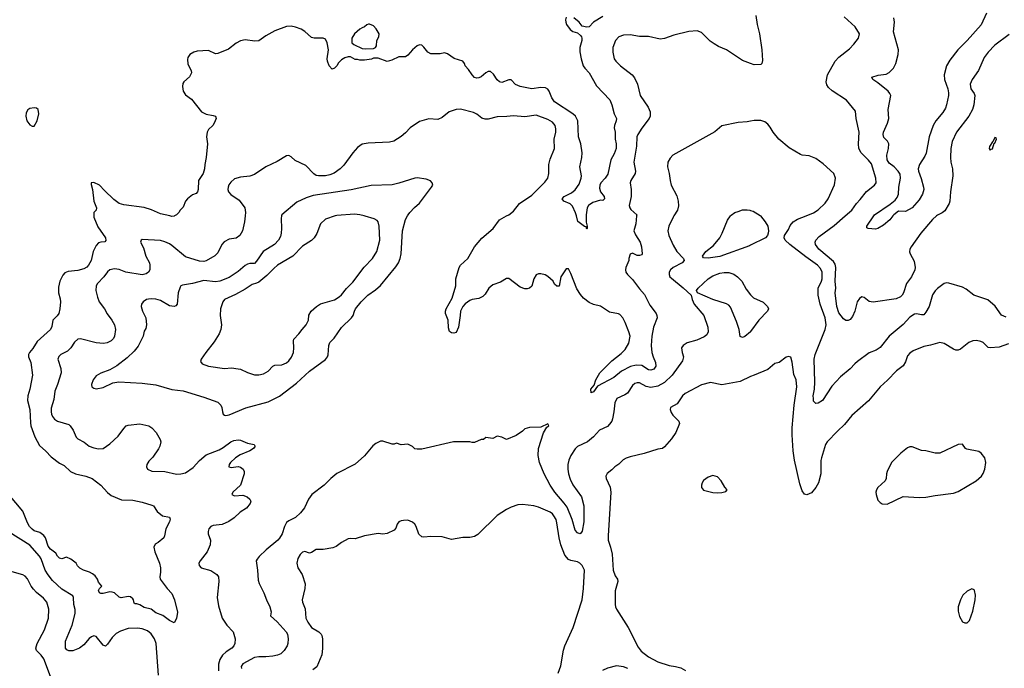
# Model space of a CAD drawing. Header units: inches. Extents: x 1793441 to 1900654, y 320892 to 470514.
# Tile 88 of 99: x 1843623 to 1852214, y 456053 to 461713. Entities that reach past the tile are written whole.
import ezdxf

# ---------------------------------------------------------------- set-up
doc = ezdxf.new("R2010")
doc.units = ezdxf.units.IN
doc.header["$MEASUREMENT"] = 0
for name, color, linetype in [('B8445', 7, 'Continuous'), ('B8446', 7, 'Continuous'), ('B8455', 7, 'Continuous'), ('B8456', 7, 'Continuous')]:
    doc.layers.add(name, color=color, linetype=linetype)

msp = doc.modelspace()

# ---------------------------------------------------------------- linework, layer by layer
at = {"layer": 'B8445', "color": 5}
for points, elevation in [([(1844269.2, 460000), (1844269.2, 459990), (1844305.3, 459905.3), (1844370.3, 459810), (1844374.9, 459785.1), (1844366.8, 459773.2), (1844330, 459772), (1844310, 459764.2), (1844290, 459741.3), (1844263.2, 459690), (1844245.3, 459610), (1844223.7, 459570), (1844208.2, 459551.8), (1844181.4, 459538.6), (1844130, 459523.5), (1844044.1, 459515.9), (1844017.7, 459502.3), (1843997.8, 459482.2), (1843972.7, 459430), (1843961.1, 459378.9), (1843962.6, 459330), (1843976.3, 459276.3), (1843977.8, 459250), (1843972.8, 459190), (1843962.9, 459150), (1843950.1, 459129.9), (1843912.7, 459090), (1843903.4, 459036.6), (1843891.2, 459008.8), (1843775.1, 458904.9), (1843737.6, 458842.4), (1843707.4, 458810), (1843700.3, 458790), (1843700.4, 458770), (1843719.9, 458719.9), (1843733.8, 458610), (1843710.2, 458490), (1843692.6, 458430), (1843691.3, 458390), (1843710.2, 458310), (1843715.6, 458195.6), (1843720.7, 458170), (1843753.6, 458073.6), (1843796.5, 457996.5), (1843850, 457948.5), (1843896.9, 457896.9), (1843970, 457842.6), (1844010, 457821.3), (1844065.5, 457770), (1844109.2, 457749.2), (1844198.8, 457730), (1844256.3, 457710), (1844331.5, 457651.5), (1844390, 457586), (1844422, 457562), (1844510, 457523.7), (1844610, 457519.6), (1844690, 457503.6), (1844776.2, 457476.2), (1844790.6, 457470), (1844822, 457422), (1844870, 457382.8), (1844931, 457371), (1844934.4, 457354.4), (1844930.6, 457330), (1844896.3, 457270), (1844887.3, 457210), (1844878.8, 457190), (1844830, 457149.5), (1844804.1, 457135.9), (1844794, 457110), (1844802, 457070), (1844841, 456970), (1844850.7, 456930.7), (1844850.7, 456890.7), (1844844, 456850), (1844847.3, 456830), (1844908.9, 456748.9), (1844950, 456706.8), (1844972.7, 456650), (1844998.7, 456541.3), (1844990, 456488), (1844970, 456449), (1844930, 456469.3), (1844872.8, 456512.8), (1844810, 456536.2), (1844769.8, 456569.8), (1844710, 456582.6), (1844670, 456606.6), (1844645.5, 456614.5), (1844630, 456614), (1844620.2, 456620.2), (1844615.6, 456650), (1844610, 456659.3), (1844590, 456675.8), (1844570, 456680.5), (1844506.5, 456666.5), (1844490, 456674.5), (1844450, 456711.6), (1844430, 456718), (1844410, 456719.3), (1844350, 456705.6), (1844330, 456705.1), (1844319, 456710), (1844310, 456732), (1844319, 456750), (1844338, 456770), (1844310, 456804), (1844300.4, 456830), (1844279.7, 456859.7), (1844258.6, 456878.6), (1844233, 456893), (1844179.5, 456910), (1844146, 456926), (1844127.2, 456947.2), (1844115.6, 456970), (1844070, 457004.5), (1844030, 457021.6), (1843990, 457008.2), (1843970, 457013.3), (1843953.3, 457030), (1843937, 457057), (1843890, 457092.2), (1843870, 457118.3), (1843846.9, 457190), (1843832.9, 457212.9), (1843797, 457237), (1843750, 457252), (1843730, 457266.4), (1843709.2, 457290), (1843690, 457322), (1843650, 457423), (1843528.3, 457570)], 320), ([(1845590.5, 460000), (1845584.6, 459950), (1845565.3, 459870), (1845543.8, 459830), (1845510, 459806.6), (1845450, 459796.3), (1845406.8, 459773.2), (1845384.9, 459750), (1845350, 459678), (1845326.5, 459653.5), (1845250, 459609.8), (1845230, 459603.5), (1845190, 459604.1), (1845070, 459644.5), (1844950, 459743.1), (1844930, 459757.4), (1844890, 459775.5), (1844850, 459786.2), (1844690, 459794.5), (1844681, 459790), (1844677.3, 459770), (1844701.6, 459721.6), (1844723.9, 459650), (1844754.4, 459590), (1844759.1, 459570), (1844757, 459530), (1844745.5, 459510), (1844724.9, 459495.1), (1844690, 459487.1), (1844548.7, 459508.7), (1844490, 459532.4), (1844450, 459538.9), (1844410, 459531.1), (1844390, 459513.3), (1844357.2, 459470), (1844302, 459410), (1844290.2, 459390), (1844287.7, 459350), (1844300.2, 459290), (1844315.6, 459250), (1844362.3, 459190), (1844385.4, 459145.4), (1844427, 459090), (1844448.7, 459050), (1844458.7, 459010), (1844450.4, 458950), (1844440.4, 458930), (1844422, 458910), (1844386.2, 458893.8), (1844352.7, 458887.3), (1844290, 458891.5), (1844151.9, 458928.1), (1844130, 458925.1), (1844100.8, 458899.2), (1844067.4, 458850), (1844039.8, 458820.2), (1843982, 458790), (1843964.9, 458775.1), (1843956, 458750), (1843982.3, 458670), (1843983.1, 458630), (1843953.1, 458530), (1843929.1, 458470), (1843920.5, 458399.5), (1843896.9, 458323.1), (1843896.1, 458290), (1843900.8, 458270), (1843908.7, 458248.7), (1843926.9, 458226.9), (1843952.7, 458210), (1844050, 458179), (1844062, 458170), (1844090.4, 458130), (1844116.4, 458070), (1844130, 458056.4), (1844185.8, 458025.8), (1844230, 457991.8), (1844270, 457976.5), (1844310, 457967.4), (1844350, 457970.5), (1844410, 458010.4), (1844480.6, 458079.4), (1844530, 458146.8), (1844552.5, 458167.5), (1844570, 458174.8), (1844670, 458187), (1844748.8, 458168.8), (1844774.8, 458150), (1844814, 458110), (1844847.3, 458050), (1844852.7, 458030), (1844844.9, 457990), (1844832.8, 457967.2), (1844784.9, 457895.1), (1844750, 457861.2), (1844730.6, 457830), (1844728.2, 457810), (1844737.3, 457790), (1844774.3, 457774.3), (1844890, 457770.3), (1844990, 457747.8), (1845030, 457749.1), (1845070, 457759.7), (1845135.3, 457804.7), (1845190, 457866.7), (1845250, 457915.3), (1845361.7, 457958.3), (1845399.1, 457980.9), (1845463.6, 458030), (1845490, 458040.8), (1845530, 458046.3), (1845550, 458043.1), (1845610, 458018), (1845667.1, 458007.1), (1845675.5, 457995.5), (1845676.3, 457990), (1845662, 457970), (1845630.6, 457950), (1845545.1, 457914.9), (1845504.4, 457890), (1845462.4, 457850), (1845450.7, 457830), (1845446.8, 457810), (1845466.4, 457806.4), (1845530, 457812.4), (1845550, 457808), (1845573.4, 457790), (1845582.4, 457770), (1845581.3, 457750), (1845548.5, 457650), (1845481.1, 457590), (1845474.9, 457570), (1845496.5, 457556.5), (1845570, 457563.1), (1845606.8, 457550), (1845630.8, 457530), (1845638.8, 457510), (1845634.8, 457490), (1845602, 457450), (1845546.1, 457413.9), (1845493.6, 457366.4), (1845447.5, 457332.5), (1845390, 457308.2), (1845310, 457299.3), (1845290, 457289.2), (1845274, 457270), (1845267.3, 457247.3), (1845267.3, 457227.3), (1845287.7, 457170), (1845284.9, 457130), (1845256.9, 457070), (1845195.8, 456990), (1845187, 456970), (1845188.4, 456950), (1845204.9, 456930), (1845290, 456904.9), (1845342, 456870), (1845357.1, 456850), (1845359.5, 456810), (1845345.7, 456670), (1845357, 456597), (1845390.5, 456490), (1845430.5, 456430), (1845484.9, 456370), (1845502, 456310), (1845500.4, 456270), (1845492.4, 456250), (1845474.4, 456230), (1845423.2, 456196.8), (1845391.8, 456168.2), (1845369, 456131), (1845357.6, 456090), (1845358.6, 456030)], 340), ([(1845908.1, 460000), (1845903.1, 459976.9), (1845907.7, 459890), (1845905.2, 459850), (1845898.4, 459821.6), (1845880.3, 459790), (1845844.9, 459750), (1845747.2, 459690), (1845690, 459604.7), (1845670, 459584.5), (1845630, 459584.1), (1845610, 459579.3), (1845590, 459568.7), (1845530, 459516.5), (1845450, 459461.8), (1845370, 459430.6), (1845330, 459424.2), (1845230, 459438.2), (1845129.7, 459409.7), (1845043.2, 459396.8), (1845030, 459389.5), (1845022.6, 459377.4), (1845004.9, 459330), (1844996.3, 459230), (1844985.2, 459214.8), (1844970.5, 459209.5), (1844930, 459215.8), (1844850, 459261), (1844810, 459274.2), (1844770, 459278), (1844745.8, 459274.2), (1844730, 459269.6), (1844699.1, 459250), (1844685.5, 459230), (1844681.6, 459210), (1844694.4, 459170), (1844723.7, 459110), (1844730.4, 459050), (1844722, 459018), (1844710, 458995.3), (1844699, 458950), (1844655.8, 458864.2), (1844621, 458819), (1844559.3, 458760.7), (1844470, 458693), (1844410, 458658.7), (1844330, 458627.3), (1844290, 458603.7), (1844263, 458570), (1844248, 458530), (1844251.3, 458510), (1844270, 458496), (1844291, 458491), (1844350, 458503), (1844436.6, 458543.4), (1844488.4, 458551.6), (1844690, 458542.4), (1844810, 458525.3), (1844950, 458485.8), (1845050, 458472.8), (1845230, 458419.5), (1845350, 458374.4), (1845377.3, 458350), (1845387.3, 458330), (1845391.3, 458290), (1845398, 458270), (1845410, 458261), (1845419.8, 458259.8), (1845450, 458264.4), (1845595.7, 458324.3), (1845790, 458378.5), (1845890, 458427.2), (1846038.8, 458541.2), (1846150, 458644.9), (1846291.3, 458748.7), (1846307.3, 458770), (1846312.9, 458787.1), (1846319.6, 458870), (1846330, 458896.3), (1846365.6, 458934.4), (1846430, 459027.3), (1846518, 459110), (1846532.3, 459130), (1846542.9, 459170), (1846553.6, 459190), (1846601.7, 459250), (1846661.1, 459310), (1846725.6, 459354.4), (1846770, 459394.3), (1846903.8, 459556.2), (1846926.6, 459590), (1846941.8, 459630), (1846949.8, 459670), (1846961.8, 459870), (1846989.8, 459970), (1847005.7, 460000)], 360), ([(1844972, 460000), (1844970, 459999), (1844950, 459996), (1844932.2, 460000)], 320), ([(1846374.1, 460000), (1846290, 459971.2), (1846247.4, 459930), (1846214.5, 459845.5), (1846192.1, 459807.9), (1846170, 459786.3), (1846090, 459735.4), (1846004.4, 459650), (1845873.4, 459570), (1845838.9, 459541.1), (1845779.8, 459480.2), (1845710, 459422.7), (1845690, 459412.1), (1845650, 459402.6), (1845590, 459360.4), (1845505.9, 459314.1), (1845410.3, 459269.7), (1845396.3, 459250), (1845374, 459190), (1845370.7, 459130), (1845382, 459050), (1845376.3, 459010), (1845362, 458970), (1845318.7, 458901.3), (1845245.5, 458810), (1845206, 458750), (1845201, 458730), (1845216, 458710), (1845270.3, 458690.3), (1845410, 458670.3), (1845470, 458674), (1845530, 458666.3), (1845550, 458661.7), (1845610, 458632.9), (1845670, 458614), (1845710, 458612.9), (1845750, 458622.3), (1845790, 458646), (1845831.8, 458688.2), (1845850, 458697.4), (1845910, 458700.3), (1845950, 458719.5), (1845970, 458737), (1845993.6, 458766.4), (1846012.1, 458807.9), (1846015, 458850), (1846010.8, 458909.2), (1846015.7, 458924.3), (1846059.1, 458970), (1846087.3, 459010), (1846123.5, 459050), (1846142, 459090), (1846145.4, 459134.6), (1846165.1, 459170), (1846211.1, 459208.9), (1846248.2, 459231.8), (1846370, 459269.2), (1846410, 459292.9), (1846430, 459310.3), (1846473.5, 459366.5), (1846530, 459423.1), (1846628.1, 459551.9), (1846701.7, 459630), (1846737.3, 459690), (1846765.6, 459790), (1846760.4, 459910), (1846751.5, 459950), (1846740.8, 459960.8), (1846714, 459974), (1846637.3, 459997.3), (1846626.9, 460000)], 380), ([(1849330.2, 460000), (1849323.6, 459990), (1849286.3, 459910), (1849279, 459870), (1849286.5, 459830), (1849324.6, 459744.6), (1849357.6, 459690), (1849414.8, 459630), (1849418.8, 459610), (1849404, 459590), (1849325.5, 459550), (1849301.6, 459530), (1849290.4, 459510), (1849288, 459490), (1849296.3, 459470), (1849310, 459456.3), (1849412.8, 459372.8), (1849482, 459310), (1849491, 459270), (1849507.7, 459230), (1849590.4, 459130), (1849625.3, 459030), (1849628.2, 458990), (1849617, 458963), (1849595.1, 458944.9), (1849530, 458915.8), (1849446.6, 458893.4), (1849410.7, 458870), (1849397.3, 458850), (1849402, 458810), (1849414, 458770), (1849405.2, 458734.8), (1849315.8, 458610), (1849250, 458547.1), (1849190, 458515), (1849130, 458504.1), (1849090, 458512.3), (1849030, 458543.1), (1849010, 458545.1), (1848990, 458538.9), (1848970, 458520.7), (1848925.6, 458454.4), (1848902.2, 458437.8), (1848832.7, 458407.2), (1848814.6, 458370), (1848807.6, 458290), (1848795.3, 458230), (1848788.4, 458210), (1848770, 458183.7), (1848750, 458162.9), (1848680.7, 458130), (1848628.5, 458071.5), (1848578, 458030), (1848490, 457987), (1848470, 457967.4), (1848431.1, 457910), (1848413.4, 457870), (1848405, 457830), (1848404.5, 457790), (1848410.2, 457750), (1848424.7, 457704.7), (1848450, 457654.4), (1848524.4, 457550), (1848544.9, 457470), (1848544.6, 457330), (1848530.3, 457249.7), (1848516, 457230), (1848510, 457226), (1848490, 457235.1), (1848470, 457257.2), (1848443.4, 457350), (1848398.1, 457458.1), (1848374.4, 457494.4), (1848291.6, 457590), (1848249.8, 457650), (1848199, 457750), (1848158.9, 457850), (1848146, 457910), (1848148.1, 457971.9), (1848193.2, 458106.8), (1848222, 458158), (1848238, 458170), (1848230, 458186), (1848170, 458158), (1848070, 458155.3), (1848030, 458142), (1848010, 458122), (1847955.3, 458084.7), (1847870, 458048.7), (1847830, 458068.7), (1847790, 458078), (1847750, 458058), (1847690, 458066), (1847670, 458048), (1847650, 458048.7), (1847590, 458022), (1847570, 458022), (1847550, 458028.7), (1847408.9, 458028.9), (1847130, 457964), (1847090, 457964), (1847070, 457969), (1847048.9, 457988.9), (1847010, 458008), (1846950, 458002), (1846910, 458018), (1846891.1, 458008.9), (1846871.1, 458008.9), (1846790, 458034), (1846770, 458034), (1846730, 458014), (1846705.2, 457994.8), (1846632.5, 457907.5), (1846550, 457834), (1846390, 457753.2), (1846336, 457710), (1846278.8, 457650), (1846170.8, 457570), (1846142, 457530), (1846108.1, 457451.9), (1846074, 457410), (1846030.3, 457369.7), (1845970, 457340.7), (1845950, 457326), (1845932, 457290), (1845912.8, 457227.2), (1845890, 457187), (1845874.9, 457170), (1845772.3, 457087.7), (1845711.1, 457028.9), (1845693.6, 457006.4), (1845687.2, 456990), (1845687.4, 456970), (1845697.7, 456910), (1845702.4, 456822.4), (1845711.6, 456791.6), (1845751.9, 456711.9), (1845774.9, 456650), (1845804.9, 456590), (1845815.3, 456544.7), (1845812, 456510), (1845870, 456459.1), (1845948.7, 456370), (1845958.7, 456350), (1845964.9, 456310), (1845963.1, 456270), (1845957.6, 456250), (1845930, 456207.3), (1845900, 456180), (1845872, 456168), (1845830, 456159.8), (1845770, 456153.7), (1845710, 456154.4), (1845672.1, 456147.9), (1845569.4, 456090.6), (1845555.3, 456070), (1845557, 456050)], 360), ([(1849005.5, 460000), (1848999, 459930), (1848981.3, 459870), (1848995.8, 459835.8), (1849037.1, 459770), (1849047.7, 459730), (1849054, 459670), (1849050, 459662), (1849030, 459655.3), (1849010, 459655.3), (1848970, 459674), (1848950, 459668), (1848936, 459630), (1848936, 459610), (1848910.7, 459550), (1848907.7, 459530), (1848912.7, 459510), (1848926.7, 459490), (1848970, 459444.2), (1849030, 459363.1), (1849074, 459314), (1849120.3, 459220.3), (1849176, 459150), (1849183.1, 459130), (1849183.6, 459110), (1849152.6, 459030), (1849138.4, 458950), (1849133.5, 458870), (1849138.5, 458810), (1849149.4, 458769.4), (1849170, 458720.7), (1849173.8, 458690), (1849156.7, 458663.3), (1849130, 458653.3), (1849110, 458658.3), (1849050, 458694.5), (1849002.1, 458697.9), (1848952.5, 458687.5), (1848873.5, 458646.5), (1848807.4, 458590), (1848663.8, 458516.2), (1848630, 458465.2), (1848610, 458458), (1848607.3, 458490), (1848635.5, 458524.5), (1848649.7, 458570), (1848685.4, 458630), (1848790, 458736.9), (1848870, 458799.6), (1848905.9, 458834.1), (1848936.5, 458890), (1848949.8, 458950), (1848938.5, 458990), (1848905.7, 459070), (1848884, 459110), (1848859.1, 459139.1), (1848847.3, 459147.2), (1848770, 459160.4), (1848690, 459211.9), (1848630, 459227.9), (1848590, 459245), (1848542.2, 459282.2), (1848514.7, 459314.7), (1848484.5, 459364.5), (1848430, 459499), (1848410, 459538), (1848390, 459539), (1848342.8, 459470), (1848330, 459386), (1848310, 459386), (1848290, 459406), (1848278, 459430), (1848231.7, 459471.7), (1848206.8, 459486.8), (1848170, 459495.1), (1848150, 459495.1), (1848130, 459485.2), (1848107.7, 459450), (1848090, 459388), (1848072, 459370), (1848050, 459364), (1848030, 459364), (1847990, 459377.2), (1847890, 459454), (1847870, 459453.2), (1847818.7, 459421.3), (1847750, 459398), (1847717.1, 459370), (1847682.8, 459317.2), (1847662.8, 459297.2), (1847630, 459280.7), (1847570, 459271.3), (1847550, 459262.4), (1847510, 459233.6), (1847488.4, 459210), (1847468.7, 459170), (1847467, 459130), (1847451.8, 459030), (1847430, 458982.7), (1847410, 458978), (1847390, 458980.9), (1847372.3, 458992.3), (1847364.9, 459024.9), (1847360.5, 459090), (1847338.7, 459150), (1847336.9, 459170), (1847343, 459190), (1847395.9, 459284.1), (1847429.3, 459389.3), (1847429.3, 459450), (1847457.2, 459550), (1847469.5, 459570.5), (1847531.4, 459628.6), (1847589.7, 459730.3), (1847654.8, 459805.3), (1847752.3, 459890), (1847810, 459966), (1847871, 460000)], 340), ([(1848564.9, 460000), (1848565.4, 459945.4), (1848574, 459910), (1848574, 459890), (1848570, 459886), (1848566, 459906), (1848550, 459908), (1848492.5, 459952.5), (1848479.5, 460000)], 320), ([(1850000, 459745.7), (1849990, 459740.7), (1849730, 459646.9), (1849630, 459632.3), (1849590, 459635.3), (1849579, 459650), (1849609.4, 459690), (1849676.5, 459743.5), (1849730, 459808.4), (1849752.1, 459850), (1849797.3, 459962.7), (1849825.2, 460000)], 360), ([(1850000, 458991.7), (1849998.8, 458990), (1849950, 458948.7), (1849930, 458938), (1849909.3, 458949.3), (1849899.3, 459010), (1849878, 459078), (1849823.8, 459203.8), (1849810, 459222), (1849790, 459234.3), (1849670, 459271.2), (1849538, 459330), (1849528, 459350), (1849542, 459370), (1849629.6, 459450), (1849670, 459476.5), (1849730, 459499.5), (1849770, 459507), (1849810, 459507), (1849852.7, 459492.7), (1849885.5, 459470), (1849924.4, 459430), (1849962, 459362), (1850000, 459312)], 360), ([(1850000, 458598.1), (1849910, 458556.8), (1849750, 458526.9), (1849650, 458546.9), (1849570, 458525.4), (1849430, 458452.1), (1849405.2, 458430), (1849359.7, 458360.3), (1849300.7, 458330), (1849298, 458310), (1849305.8, 458285.9), (1849322, 458262), (1849374.8, 458210), (1849380.7, 458190), (1849348.5, 458110), (1849310, 458054.5), (1849250, 457984.5), (1849230, 457969.7), (1849190, 457964.2), (1849070, 457925.8), (1848950, 457899.1), (1848914.3, 457885.7), (1848889.2, 457870.8), (1848850, 457833.6), (1848814.9, 457810), (1848790, 457784.5), (1848747.2, 457752.8), (1848738, 457730), (1848739.3, 457710), (1848773.4, 457633.4), (1848779.6, 457590), (1848756.9, 457210), (1848758, 457170), (1848778.8, 457110), (1848792.4, 457050), (1848801.4, 456910), (1848818.9, 456858.9), (1848837.1, 456830), (1848842.4, 456810), (1848818.6, 456730), (1848818.6, 456610), (1848822.4, 456590), (1848830.3, 456570), (1848931.3, 456410), (1849017.9, 456237.9), (1849043.6, 456203.6), (1849110, 456153.6), (1849190.2, 456110.2), (1849290, 456077.3), (1849344.7, 456070), (1849390, 456057.4), (1849433.3, 456033.3)], 380), ([(1848322, 456010), (1848344.2, 456075.8), (1848367.1, 456210), (1848378, 456250), (1848452, 456410), (1848531.1, 456650), (1848542.8, 456750), (1848549.8, 456909.8), (1848531.7, 456950), (1848510, 456970.9), (1848490, 456981.5), (1848430, 456992.6), (1848410, 457001.3), (1848379.4, 457039.4), (1848344.8, 457130), (1848330.6, 457190), (1848310, 457321.2), (1848302.4, 457350), (1848284.1, 457384.1), (1848270, 457401.3), (1848250, 457415.4), (1848150, 457458.9), (1848108.5, 457471.5), (1848010, 457483.5), (1847970, 457478), (1847910, 457458.3), (1847870, 457438), (1847790, 457386), (1847620.6, 457219.4), (1847590, 457203.6), (1847550, 457194), (1847490, 457193.6), (1847390, 457177), (1847310, 457199.5), (1847210, 457203.7), (1847150, 457196), (1847130, 457199), (1847104.1, 457224.1), (1847080.9, 457290), (1847069.3, 457310), (1847050, 457329.3), (1847010, 457344.5), (1846970, 457343.6), (1846950, 457340.7), (1846930.4, 457329.6), (1846916.3, 457310), (1846904.9, 457275.1), (1846890, 457259), (1846830, 457229), (1846790, 457224), (1846749.1, 457229.1), (1846630, 457209.4), (1846550, 457183.7), (1846510, 457185.2), (1846490, 457181.2), (1846430, 457149.6), (1846383.8, 457116.2), (1846356.2, 457103.8), (1846270, 457089.8), (1846210, 457089.8), (1846170, 457063.5), (1846150, 457058.8), (1846110, 457073.1), (1846090, 457066.3), (1846070, 457045.6), (1846050.2, 457010), (1846039.5, 456970), (1846048.7, 456930), (1846087.4, 456870), (1846113.7, 456790), (1846111.8, 456750), (1846087.2, 456650), (1846090.3, 456630.3), (1846112.4, 456572.4), (1846120.2, 456490), (1846135.8, 456455.8), (1846170, 456410.3), (1846233.7, 456370), (1846251.8, 456351.8), (1846258.3, 456338.3), (1846264, 456310), (1846265.3, 456225.3), (1846257.4, 456170), (1846215.5, 456064.5), (1846181, 456039)], 380), ([(1844833, 455993), (1844812, 456270), (1844799.8, 456310), (1844770, 456353.7), (1844738.4, 456378.4), (1844690, 456398.3), (1844650, 456403.7), (1844570, 456398.9), (1844502.1, 456377.9), (1844462.9, 456357.1), (1844430, 456323), (1844390, 456263.7), (1844370, 456247), (1844350, 456255.6), (1844290, 456329.7), (1844270, 456335.6), (1844250, 456328.7), (1844230, 456312.9), (1844181.4, 456258.6), (1844145.3, 456230), (1844086.7, 456206.7), (1844050, 456206), (1844033.4, 456213.4), (1844023.1, 456230), (1844023.1, 456290), (1844079.8, 456430), (1844107, 456530), (1844105.8, 456565.8), (1844095.6, 456610), (1844092.8, 456670), (1844085.6, 456685.6), (1843990, 456742.8), (1843910, 456819.2), (1843870, 456868.5), (1843844.8, 456910), (1843810, 457007.3), (1843796.2, 457030), (1843710, 457126.9), (1843530, 457240.5)], 340), ([(1843910, 455936), (1843834.6, 456134.6), (1843810, 456167.8), (1843770, 456207), (1843763.5, 456230), (1843775.1, 456270), (1843839.8, 456390), (1843875.3, 456490), (1843876.8, 456570), (1843858.5, 456630), (1843830, 456665.4), (1843770, 456715.1), (1843743.2, 456743.2), (1843723.9, 456770), (1843690, 456834), (1843670, 456856.3), (1843648.6, 456868.6), (1843555.8, 456895.8)], 360), ([(1848930, 456049.8), (1848890, 456066.2), (1848830, 456074), (1848750, 456054.7), (1848707.3, 456032.7)], 380)]:
    msp.add_lwpolyline(points, dxfattribs=dict(at, elevation=elevation))
at = {"layer": 'B8445', "color": 5, "elevation": 420}
msp.add_lwpolyline([(1849670, 457734.5), (1849630, 457719.6), (1849590, 457693), (1849576.1, 457670), (1849570.2, 457650), (1849571.6, 457631.6), (1849590, 457606.4), (1849670, 457586), (1849710, 457583), (1849750, 457588), (1849784, 457596), (1849794, 457610), (1849774, 457634), (1849744.5, 457690), (1849710, 457722.9)], close=True, dxfattribs=at)
at = {"layer": 'B8446', "color": 5}
for points, elevation in [([(1848390, 461733.2), (1848383.8, 461710), (1848386.4, 461690), (1848394.9, 461670), (1848425.8, 461625.9), (1848450, 461610.7), (1848490, 461597.3), (1848516, 461576), (1848523.7, 461563.7), (1848528.4, 461550), (1848526.7, 461530), (1848509.1, 461470.9), (1848509, 461431), (1848520.3, 461370), (1848540.3, 461310), (1848552.4, 461290), (1848590.3, 461250), (1848654.2, 461134.2), (1848772.7, 461012.7), (1848790.2, 460970.2), (1848808.7, 460890), (1848828.8, 460850), (1848827.6, 460830), (1848812.6, 460790), (1848810.2, 460770), (1848818.3, 460730), (1848819.6, 460670), (1848827.7, 460630), (1848826.7, 460590), (1848810, 460540.9), (1848780.4, 460490), (1848754.2, 460365.8), (1848731.7, 460330), (1848694.4, 460290), (1848684.9, 460270), (1848682.5, 460242.5), (1848690.9, 460210.9), (1848721, 460170), (1848724.7, 460150), (1848710, 460135.3), (1848690, 460137.2), (1848623.8, 460116.2), (1848585.5, 460090), (1848574.9, 460070), (1848564.9, 460010), (1848564.9, 460000)], 320), ([(1848710, 461740.5), (1848630.4, 461690), (1848590.2, 461649.8), (1848570, 461647.6), (1848530, 461657.2), (1848504.5, 461690), (1848458, 461730)], 320), ([(1848479.5, 460000), (1848471.9, 460028.1), (1848446.3, 460086.3), (1848426.1, 460106.1), (1848369.2, 460130), (1848356, 460150), (1848374.5, 460170), (1848437.1, 460202.9), (1848470, 460228.4), (1848504, 460276), (1848521.6, 460330), (1848523.1, 460350), (1848508.5, 460430), (1848527.2, 460510), (1848530.6, 460550), (1848518.9, 460630), (1848499.3, 460690), (1848491.8, 460830), (1848470.9, 460870), (1848449.8, 460890), (1848290, 460995.6), (1848264.5, 461030), (1848241.4, 461090), (1848230, 461105.4), (1848210, 461118.2), (1848170, 461121.8), (1848090, 461108.7), (1847989.8, 461129.8), (1847948.5, 461148.5), (1847910, 461189.2), (1847890, 461189.2), (1847830, 461165.2), (1847810, 461169), (1847790, 461188.7), (1847757.2, 461237.2), (1847730, 461259.3), (1847710, 461259.3), (1847690.5, 461249.5), (1847650, 461214), (1847630, 461204), (1847610, 461201.2), (1847590, 461209.3), (1847569.3, 461230), (1847538.6, 461278.6), (1847510, 461308.7), (1847504, 461330), (1847488, 461350), (1847413.6, 461373.6), (1847354.8, 461414.8), (1847330, 461424), (1847290, 461414), (1847210, 461414), (1847184, 461430), (1847150, 461474), (1847130, 461489), (1847110, 461494), (1847090, 461484), (1847050, 461449.2), (1847010, 461404), (1846990, 461388.7), (1846930, 461388), (1846870, 461358), (1846830, 461349), (1846750, 461378), (1846710, 461378), (1846691.1, 461368.9), (1846630, 461358), (1846590, 461358), (1846570, 461366), (1846550, 461366), (1846510, 461388), (1846488.4, 461388.4), (1846459.8, 461380.2), (1846430, 461362), (1846404.5, 461335.5), (1846390, 461308.7), (1846370, 461288.7), (1846350, 461282), (1846324, 461310), (1846309, 461350), (1846305.2, 461370), (1846316, 461450), (1846304, 461510), (1846290, 461542), (1846270, 461552.7), (1846191.9, 461551.9), (1846170, 461558), (1846111.8, 461610), (1846078, 461630), (1846030, 461646.9), (1845990, 461654.7), (1845950, 461653.1), (1845850, 461614.5), (1845770, 461572.4), (1845710, 461527.6), (1845674.7, 461525.3), (1845590, 461537.2), (1845550, 461527.4), (1845510, 461507.1), (1845444.1, 461455.9), (1845350, 461418.9), (1845330, 461415.5), (1845270, 461445.1), (1845170, 461437.3), (1845142.8, 461430), (1845108.2, 461410), (1845090, 461382), (1845086.4, 461366.4), (1845088.5, 461328.5), (1845099.9, 461299.9), (1845118.8, 461270), (1845122.8, 461250), (1845105.2, 461214.8), (1845056, 461170), (1845045.5, 461154.5), (1845043, 461130), (1845049, 461089), (1845070, 461056.3), (1845120.2, 461020.2), (1845210, 460908.9), (1845250, 460887.8), (1845310, 460878), (1845330, 460870.4), (1845335.8, 460850), (1845320.3, 460810), (1845306.4, 460790), (1845270, 460755.6), (1845256.9, 460730), (1845252.7, 460690), (1845260.2, 460630), (1845250.9, 460510), (1845238.6, 460450), (1845235.9, 460410), (1845223.2, 460370), (1845183.6, 460310), (1845181.2, 460230), (1845175.2, 460210), (1845162.6, 460197.4), (1845130, 460182.9), (1845086.8, 460150), (1845070.5, 460129.5), (1845050, 460075.3), (1845022, 460050), (1845012, 460030), (1844992, 460010), (1844972, 460000)], 320), ([(1850000, 461330.3), (1849930, 461355.1), (1849790, 461449.7), (1849719.2, 461479.2), (1849680.9, 461500.9), (1849646.5, 461526.5), (1849570, 461601.1), (1849534.3, 461614.3), (1849461, 461610), (1849330, 461577.2), (1849250, 461549.7), (1849210, 461542.7), (1849110, 461565.1), (1849030, 461567.2), (1848950, 461581), (1848890, 461576.4), (1848850, 461563.5), (1848820.3, 461530), (1848797.3, 461470), (1848798.5, 461430), (1848810.2, 461370.2), (1848824.4, 461350), (1848866, 461310), (1848966.4, 461230), (1848986.4, 461206.4), (1849013.4, 461150), (1849035.2, 461050), (1849106, 460950), (1849124.6, 460910), (1849123.6, 460870), (1849115.2, 460850), (1849050, 460766.6), (1849015.4, 460710), (1849008.4, 460690), (1849004.1, 460610), (1848981.8, 460470), (1848996.2, 460390), (1848992.3, 460370), (1848953.6, 460310), (1848949.3, 460290), (1848957.1, 460230), (1848958.5, 460170), (1848939.6, 460090), (1848945.7, 460070), (1848955.8, 460055.8), (1849006.4, 460010), (1849005.5, 460000)], 340), ([(1847871, 460000), (1847890, 460010.6), (1847930, 460042), (1847982.7, 460110), (1848090, 460181.6), (1848204.9, 460295.1), (1848230.8, 460329.2), (1848239.7, 460370), (1848239.8, 460450), (1848250, 460494.8), (1848288.2, 460590), (1848285.4, 460670), (1848301.5, 460730), (1848301.5, 460761.5), (1848293.7, 460790), (1848270, 460819.7), (1848230, 460843.1), (1848130, 460878.3), (1848030, 460865.6), (1847930, 460873), (1847873.5, 460866.5), (1847790, 460865.4), (1847710, 460844.7), (1847683.5, 460843.5), (1847653.7, 460853.7), (1847610, 460889.6), (1847582.5, 460902.5), (1847470, 460931.8), (1847430, 460929.5), (1847370, 460909.4), (1847310, 460859.3), (1847270, 460842.7), (1847193.4, 460846.6), (1847110, 460825.2), (1847030, 460769), (1846990, 460725.2), (1846950, 460693.2), (1846887.9, 460652.1), (1846850, 460643.7), (1846663.4, 460636.6), (1846610, 460626.6), (1846570, 460598), (1846528.5, 460550), (1846450, 460442.4), (1846419.5, 460410), (1846365.6, 460374.4), (1846330, 460358.4), (1846290, 460349), (1846230, 460348.7), (1846210, 460354), (1846190, 460366.3), (1846119.3, 460439.3), (1846024.8, 460484.7), (1845990, 460517), (1845970, 460527), (1845950, 460525.6), (1845870, 460474.7), (1845770, 460428.3), (1845670, 460363.1), (1845630, 460348.5), (1845550, 460338), (1845496.2, 460323.8), (1845464.1, 460295.9), (1845447.9, 460272.1), (1845440.2, 460250), (1845439.6, 460230), (1845445.2, 460210), (1845466, 460186), (1845538.2, 460138.2), (1845586, 460070), (1845594, 460030), (1845590.5, 460000)], 340), ([(1850000, 460828.3), (1849970, 460822.6), (1849890, 460816.3), (1849750, 460787.3), (1849686.9, 460733.1), (1849320.7, 460530), (1849296.7, 460503.3), (1849276.3, 460470), (1849273.4, 460430), (1849290.5, 460370), (1849298, 460310), (1849308.2, 460270), (1849355.8, 460175.8), (1849367.4, 460130), (1849370.3, 460089.7), (1849363.1, 460050), (1849330.2, 460000)], 360), ([(1847005.7, 460000), (1847010.7, 460009.3), (1847027.1, 460030), (1847066.7, 460073.3), (1847110, 460110.4), (1847215.1, 460250), (1847226.6, 460270), (1847220.9, 460290), (1847206.2, 460306.2), (1847170, 460319.7), (1847090, 460332.6), (1847070, 460331), (1846930, 460284.7), (1846872.9, 460272.9), (1846690, 460265.7), (1846513.4, 460226.6), (1846182.5, 460177.5), (1846121.3, 460158.7), (1846039.9, 460120.1), (1845910, 460008.7), (1845908.1, 460000)], 360), ([(1844932.2, 460000), (1844850, 460018.5), (1844773.2, 460053.2), (1844710, 460072.4), (1844530, 460096), (1844490, 460109.7), (1844443.3, 460143.3), (1844361.6, 460221.6), (1844318.4, 460270), (1844270, 460291), (1844247.3, 460290), (1844245.7, 460274.3), (1844257.1, 460230), (1844270.2, 460130), (1844294, 460070), (1844290.3, 460050), (1844269, 460030), (1844269.2, 460000)], 320), ([(1849825.2, 460000), (1849830, 460006.4), (1849863.7, 460030), (1849890, 460040.3), (1849930, 460052), (1849970, 460053.7), (1849991.8, 460051.8), (1850000, 460049)], 360), ([(1846626.9, 460000), (1846590, 460009.7), (1846544.2, 460015.8), (1846390, 460005.4), (1846374.1, 460000)], 380)]:
    msp.add_lwpolyline(points, dxfattribs=dict(at, elevation=elevation))
at = {"layer": 'B8446', "color": 5, "elevation": 320}
for points in [[(1846674.6, 461674.6), (1846665.4, 461674.6), (1846650, 461668), (1846631, 461649), (1846610, 461642), (1846590, 461628.7), (1846544.7, 461590), (1846521, 461550), (1846519.6, 461519.6), (1846522, 461510), (1846536.9, 461496.9), (1846610, 461462), (1846638, 461458), (1846710, 461462), (1846726, 461470), (1846736.4, 461483.6), (1846738, 461530), (1846756.4, 461563.6), (1846758, 461590), (1846733.6, 461633.6), (1846710, 461658)], [(1843750, 460943.7), (1843710, 460938), (1843692.7, 460927.3), (1843678.8, 460901.2), (1843674.9, 460870), (1843685.5, 460830), (1843710, 460794.8), (1843730, 460784), (1843750, 460782.8), (1843775.6, 460830), (1843789.5, 460890), (1843784, 460930), (1843770, 460941.2)]]:
    msp.add_lwpolyline(points, close=True, dxfattribs=at)
at = {"layer": 'B8455', "color": 5}
for points, elevation in [([(1850087.1, 460000), (1850128, 459950), (1850150.5, 459910), (1850156.4, 459870), (1850154.4, 459850), (1850148.2, 459830), (1850130.4, 459810), (1850000, 459745.7)], 360), ([(1852230, 459117.6), (1852190, 459133.6), (1852133.9, 459213.9), (1852070, 459269.4), (1851948.7, 459310), (1851881.5, 459361.5), (1851850, 459379.3), (1851730, 459412.7), (1851710, 459416), (1851690, 459409.3), (1851630, 459367), (1851610, 459346.6), (1851588.4, 459311.6), (1851557.6, 459210), (1851530, 459160.7), (1851510, 459138.4), (1851490, 459136.3), (1851446.9, 459146.9), (1851430, 459143.5), (1851390, 459116.2), (1851330, 459054.2), (1851208.9, 458950), (1851129, 458851), (1851094.8, 458830), (1851035.5, 458804.5), (1850931.2, 458728.8), (1850908.2, 458710), (1850870, 458667.3), (1850783.2, 458596.8), (1850710, 458515.1), (1850627.7, 458390), (1850590, 458365.6), (1850570, 458363.7), (1850550, 458384), (1850547.4, 458407.4), (1850547, 458430), (1850558.2, 458490), (1850559.8, 458550), (1850555.2, 458750), (1850564.2, 458790), (1850650.5, 459009.5), (1850658.5, 459050), (1850650.5, 459110), (1850606.8, 459230), (1850588.9, 459310), (1850590.7, 459370), (1850618.8, 459430), (1850623.7, 459450), (1850623.7, 459510), (1850610, 459541.7), (1850584.5, 459570), (1850482.3, 459642.3), (1850342.7, 459750), (1850301.1, 459790), (1850293, 459810), (1850296.9, 459830), (1850330, 459883), (1850344.1, 459915.9), (1850370.7, 459949.3), (1850410, 459971.4), (1850483.3, 460000)], 360), ([(1851622.4, 460000), (1851587.2, 459970), (1851486.2, 459850), (1851400.2, 459730), (1851390.3, 459710), (1851387.7, 459687.7), (1851392, 459670), (1851426.8, 459606.8), (1851435.3, 459550), (1851432, 459530), (1851404.9, 459470), (1851359.6, 459410), (1851334.3, 459330), (1851323.1, 459310), (1851306.8, 459293.2), (1851270, 459276.2), (1851070, 459247.4), (1851034.5, 459254.5), (1850990, 459289.5), (1850970, 459294.5), (1850950, 459280.9), (1850930.3, 459249.7), (1850908.4, 459170), (1850890, 459124), (1850870, 459097.2), (1850850, 459089.2), (1850830, 459089.2), (1850810, 459101.2), (1850770, 459154.5), (1850751.1, 459210), (1850736.5, 459330), (1850742.4, 459370), (1850736.8, 459430), (1850742.1, 459550), (1850738, 459578), (1850722.5, 459602.5), (1850595.5, 459710), (1850566, 459750), (1850562.6, 459770), (1850569.7, 459790), (1850598.9, 459821.1), (1850730, 459916.9), (1850824.9, 460000)], 340), ([(1851240.2, 460000), (1851213.3, 459966.7), (1851159.2, 459920.8), (1851110, 459889.3), (1851090, 459883.7), (1851026, 459890), (1851015.3, 459895.3), (1851013.2, 459910), (1851074.9, 460000)], 320), ([(1850000, 459312), (1850010, 459298.8), (1850026.6, 459286.6), (1850110, 459246.8), (1850146.8, 459210), (1850154.8, 459190), (1850146.8, 459170), (1850070.3, 459089.7), (1850000, 458991.7)], 360), ([(1852250, 458883.1), (1852170, 458854), (1852090, 458849.6), (1852073.3, 458853.3), (1852030, 458895.6), (1852010, 458905.6), (1851970, 458914.7), (1851938, 458910), (1851903, 458897), (1851830, 458837.6), (1851810, 458829.7), (1851790, 458829.7), (1851770, 458837.6), (1851690, 458888), (1851650, 458894.7), (1851568.1, 458871.9), (1851510, 458861.1), (1851417.5, 458822.5), (1851390, 458802.9), (1851370, 458779.5), (1851350, 458726), (1851330, 458693.5), (1851273.7, 458650), (1851194.3, 458565.7), (1851131.2, 458508.8), (1851030, 458386), (1850882.6, 458257.4), (1850820, 458180), (1850757, 458123), (1850668.7, 458030), (1850654.3, 458005.7), (1850617.6, 457890), (1850613.8, 457866.2), (1850614, 457750), (1850592.6, 457670), (1850570, 457629.6), (1850530, 457584.5), (1850490, 457566.6), (1850470, 457572.7), (1850450, 457600.9), (1850430, 457662), (1850383.2, 457870), (1850371.9, 457950), (1850362.3, 458090), (1850362.9, 458150), (1850379.5, 458350), (1850402.6, 458510), (1850396.2, 458570), (1850377.2, 458617.2), (1850362.8, 458722.8), (1850350, 458769), (1850330, 458775.1), (1850310, 458767.3), (1850250, 458720.7), (1850210, 458711.5), (1850150, 458659.2), (1850030, 458611.8), (1850000, 458598.1)], 380)]:
    msp.add_lwpolyline(points, dxfattribs=dict(at, elevation=elevation))
at = {"layer": 'B8455', "color": 5, "elevation": 420}
for points in [[(1851849, 458009), (1851810, 458005.2), (1851650, 457929.4), (1851610, 457929.4), (1851530, 457949.4), (1851490, 457952.3), (1851410, 457986), (1851390, 457986.6), (1851370, 457978), (1851310, 457929.6), (1851230.4, 457850), (1851190, 457769), (1851184.2, 457750), (1851183.1, 457710), (1851174.4, 457690), (1851110.4, 457630), (1851097.6, 457610), (1851092.4, 457590), (1851094.4, 457570), (1851110, 457521), (1851130, 457498.8), (1851148.1, 457488.1), (1851190, 457484), (1851330, 457551), (1851470, 457542.8), (1851530, 457544.9), (1851610, 457560.5), (1851770, 457580.4), (1851810, 457594.4), (1851969.4, 457690), (1852013.6, 457730), (1852030, 457754), (1852043.5, 457790), (1852051.2, 457850), (1852042.9, 457890), (1852012, 457930), (1851990, 457945.1), (1851885.1, 457965.1), (1851876, 457970)], [(1851930, 456746), (1851890, 456726), (1851850.7, 456690), (1851830.4, 456649.6), (1851810.5, 456590), (1851810.4, 456550), (1851823.9, 456503.9), (1851850, 456458.8), (1851870, 456448.2), (1851890, 456450.5), (1851910, 456470.6), (1851937.7, 456550), (1851958.9, 456650), (1851960.9, 456690), (1851952.5, 456732.5), (1851950, 456739)]]:
    msp.add_lwpolyline(points, close=True, dxfattribs=at)
at = {"layer": 'B8456', "color": 5}
for points, elevation in [([(1852059.5, 461770), (1852011.8, 461668.2), (1851888.8, 461531.2), (1851808.8, 461450), (1851739.4, 461360.6), (1851710.2, 461309.8), (1851690.2, 461230), (1851692.6, 461190), (1851720.7, 461110), (1851726, 461074), (1851727.2, 461050), (1851710.2, 460970), (1851699.2, 460940.8), (1851676.5, 460903.5), (1851615.8, 460830), (1851591.6, 460788.4), (1851558.5, 460690), (1851530.9, 460549.1), (1851518.8, 460521.2), (1851474.9, 460450), (1851461.7, 460410), (1851464.2, 460390), (1851488.1, 460328.1), (1851508.9, 460250), (1851510.2, 460230), (1851499.1, 460190), (1851470, 460139.7), (1851410, 460069.5), (1851350, 460038), (1851290, 460040.7), (1851249, 460011), (1851240.2, 460000)], 320), ([(1850044.7, 461750), (1850056.9, 461670), (1850077.3, 461590), (1850099, 461450), (1850104.4, 461355.6), (1850099.1, 461330), (1850090, 461320.9), (1850030, 461319.7), (1850000, 461330.3)], 340), ([(1850824.9, 460000), (1850882, 460050), (1850922.7, 460110), (1850957, 460143), (1851010, 460214.6), (1851079.6, 460270), (1851094.7, 460290), (1851092.1, 460330), (1851053.8, 460453.8), (1851030, 460488.2), (1850965.4, 460550), (1850944.8, 460590), (1850941.5, 460630), (1850946.3, 460730), (1850921.6, 460850), (1850914.3, 460914.3), (1850837.2, 461010), (1850712.6, 461092.6), (1850679.7, 461119.7), (1850664.7, 461144.7), (1850659.6, 461170), (1850671.1, 461230), (1850738, 461350), (1850770, 461384.9), (1850861.5, 461458.6), (1850901.3, 461498.7), (1850940.9, 461550), (1850949.5, 461590), (1850911.1, 461650), (1850817.6, 461737.6)], 340), ([(1851074.9, 460000), (1851081.7, 460010), (1851218, 460102), (1851261.3, 460138.7), (1851279.6, 460160.4), (1851289.1, 460190.9), (1851293, 460250), (1851309, 460330), (1851303.8, 460363.8), (1851286.6, 460390), (1851252.4, 460430), (1851210, 460459.8), (1851190, 460489.6), (1851189, 460530), (1851203.5, 460590), (1851205.4, 460630), (1851193.3, 460653.3), (1851163.2, 460683.2), (1851155.8, 460710), (1851159.4, 460730), (1851194.8, 460810), (1851206.8, 460850), (1851199.8, 460930), (1851222.8, 461050), (1851215.1, 461070), (1851198.7, 461090), (1851110, 461160.9), (1851066.6, 461190), (1851059, 461210), (1851112.2, 461227.8), (1851181.4, 461238.6), (1851209.2, 461250.8), (1851247.7, 461290), (1851268.1, 461330), (1851288.2, 461410), (1851289.8, 461450), (1851245.6, 461605.6), (1851255.4, 461690), (1851249.1, 461729.1)], 320), ([(1852256.2, 461583.8), (1852130, 461489.8), (1852071.6, 461430), (1852036.4, 461383.6), (1851987.9, 461270), (1851934.3, 461190), (1851916.9, 461150), (1851922, 461110), (1851950.3, 461070), (1851956.9, 461050), (1851946.5, 460970), (1851936.5, 460930), (1851903.6, 460870), (1851796, 460730), (1851759, 460650), (1851748, 460590), (1851744.2, 460510), (1851747.7, 460470), (1851761.7, 460410), (1851765.7, 460350), (1851745.2, 460210), (1851738.3, 460130), (1851731.8, 460110), (1851694.1, 460045.9), (1851672, 460028), (1851630, 460006.4), (1851622.4, 460000)], 340), ([(1850483.3, 460000), (1850550, 460026), (1850590, 460053.7), (1850650, 460110.4), (1850676.9, 460150), (1850731.8, 460271.8), (1850739.6, 460330), (1850727.3, 460370), (1850633.9, 460453.9), (1850570, 460501.3), (1850510, 460524.2), (1850450, 460529.5), (1850434.9, 460534.9), (1850335.9, 460595.9), (1850245.6, 460670), (1850195.6, 460730), (1850170, 460776), (1850150, 460800.9), (1850122.7, 460822.7), (1850090, 460833.3), (1850030, 460834), (1850000, 460828.3)], 360), ([(1850000, 460049), (1850021.7, 460041.7), (1850083.9, 460003.9), (1850087.1, 460000)], 360)]:
    msp.add_lwpolyline(points, dxfattribs=dict(at, elevation=elevation))
at = {"layer": 'B8456', "color": 5, "elevation": 360}
msp.add_lwpolyline([(1852130, 460686), (1852114, 460646), (1852110, 460646), (1852084.7, 460604.7), (1852082, 460590), (1852090, 460574), (1852098, 460582), (1852110, 460584.7), (1852126, 460634), (1852130, 460634), (1852146, 460670), (1852142, 460682)], close=True, dxfattribs=at)

doc.saveas('drawing.dxf')
